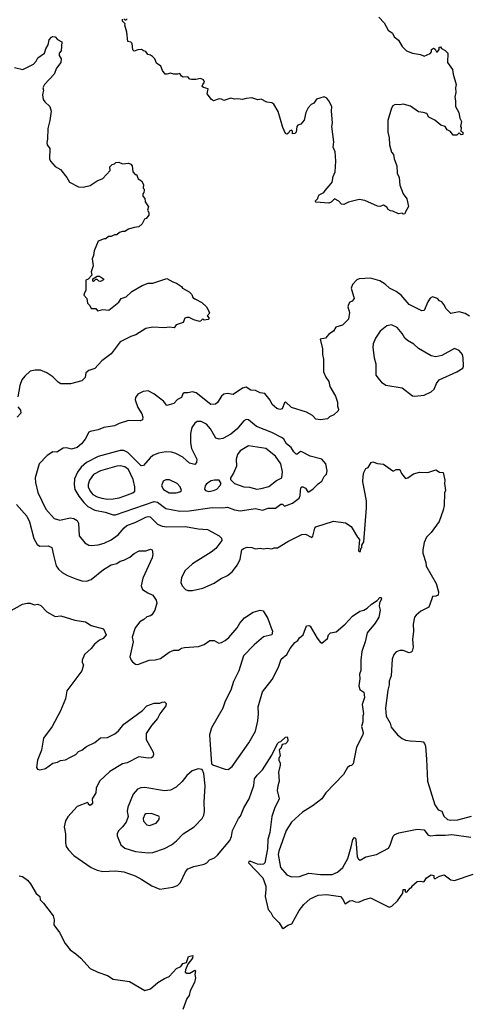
# Model space of a CAD drawing. Extents: x 1678759 to 1859541, y 384609 to 522867.
# Tile 141 of 256: x 1698441 to 1702294, y 499398 to 507862. Entities that reach past the tile are written whole.
import ezdxf

# ---------------------------------------------------------------- set-up
doc = ezdxf.new("R2010")
doc.units = 0

msp = doc.modelspace()

# ---------------------------------------------------------------- linework, layer by layer
at = {"layer": '0CON20XD'}
for points in [[(1701525, 507882.5), (1701570, 507835), (1701605, 507772.5), (1701643.3, 507745), (1701656.7, 507715), (1701695, 507686.7), (1701725, 507632.5), (1701762.5, 507595), (1701815, 507573.3), (1701881.7, 507561.7), (1701915, 507547.5), (1701965, 507572.5), (1701977.5, 507585), (1701977.5, 507605), (1701995, 507616.7), (1702009.3, 507609.3), (1702020, 507585), (1702030, 507585), (1702042.5, 507605), (1702042.5, 507625), (1702055, 507627.5), (1702063.3, 507613.3), (1702095, 507597.5), (1702117.5, 507575), (1702113.9, 507493.9), (1702158.8, 507435), (1702163.8, 507395), (1702188.8, 507305), (1702183.8, 507275), (1702186.7, 507235), (1702176.7, 507195), (1702183.8, 507165), (1702183.3, 507115), (1702213.6, 507063.6), (1702221.2, 507015), (1702236.4, 506986.4), (1702227.5, 506945), (1702232.5, 506935), (1702230, 506905), (1702247.5, 506895), (1702247.5, 506875), (1702233, 506873), (1702215, 506890), (1702195, 506870), (1702165, 506870), (1702141.7, 506901.7), (1702113.3, 506915), (1702095, 506943.3), (1702056.4, 506956.4), (1702005, 506998.8), (1701955, 507023.3), (1701936.1, 507056.1), (1701906.7, 507063.3), (1701865, 507070), (1701797.7, 507117.7), (1701735, 507136.7), (1701705, 507130), (1701665, 507132.5), (1701645, 507120), (1701635, 507100), (1701602, 506995), (1701603.9, 506896.1), (1701614, 506845), (1701616.2, 506785), (1701634.1, 506724.1), (1701651.7, 506701.7), (1701656.7, 506665), (1701680, 506605), (1701683.9, 506543.9), (1701698.8, 506505), (1701705, 506440), (1701734.3, 506364.3), (1701765, 506322.5), (1701780, 506255), (1701750, 506205), (1701748.3, 506191.7), (1701735, 506190), (1701725, 506197.5), (1701693.6, 506193.6), (1701645, 506216.7), (1701625, 506217.5), (1701605, 506230), (1701595, 506250), (1701566.4, 506266.4), (1701535, 506257.5), (1701515, 506260), (1701405, 506308.8), (1701355, 506316.2), (1701265, 506292.5), (1701225, 506272.5), (1701205, 506277.5), (1701183, 506303), (1701145, 506322.5), (1701115, 506292.5), (1701095, 506283.3), (1700985, 506292.5), (1700980, 506295), (1700982.5, 506305), (1701002.5, 506325), (1701005, 506340), (1701013.9, 506356.1), (1701052.5, 506375), (1701063.3, 506395), (1701115, 506452.5), (1701123.9, 506466.1), (1701134, 506515), (1701150, 506555), (1701156, 506645), (1701148.8, 506725), (1701133.6, 506766.4), (1701137.7, 506812.3), (1701121.2, 506945), (1701126, 506975), (1701118, 507075), (1701121.2, 507115), (1701096.7, 507165), (1701077.7, 507187.7), (1701055, 507200), (1700991.2, 507178.8), (1700965.9, 507144.1), (1700945, 507133.3), (1700917.5, 507105), (1700897.5, 507065), (1700885, 506997.5), (1700855.8, 506964.2), (1700830, 506955), (1700820, 506945), (1700816.4, 506893.6), (1700805, 506882.5), (1700785, 506880), (1700782.5, 506905), (1700775, 506912.5), (1700757.5, 506905), (1700750, 506885), (1700735, 506877.5), (1700723.9, 506883.9), (1700700, 506935), (1700661.7, 507071.7), (1700622.5, 507135), (1700605.9, 507145.9), (1700564.2, 507154.2), (1700515, 507177.5), (1700485, 507173.8), (1700435, 507190), (1700385, 507183.3), (1700355, 507176.2), (1700315, 507182.5), (1700285, 507177.5), (1700255, 507186.7), (1700195, 507167.5), (1700175, 507180), (1700155, 507182), (1700105, 507163.3), (1700087.5, 507175), (1700050, 507225), (1700058.3, 507268.3), (1700018.3, 507278.3), (1700008.3, 507288.3), (1700012.5, 507305), (1700027.5, 507325), (1700020, 507345), (1699995, 507357.5), (1699955, 507347.5), (1699915, 507346.7), (1699901.7, 507351.7), (1699885, 507370), (1699845, 507367.5), (1699830, 507375), (1699815, 507400), (1699795, 507392.5), (1699765, 507392.5), (1699735, 507402.5), (1699705, 507392.5), (1699690, 507395), (1699666.4, 507426.4), (1699653, 507463), (1699617, 507487), (1699602.5, 507525), (1699582.5, 507545), (1699565, 507556.7), (1699541.7, 507561.7), (1699525, 507587.5), (1699503, 507593), (1699486.4, 507606.4), (1699455, 507602.5), (1699425, 507590), (1699413.6, 507603.6), (1699407, 507657), (1699395, 507670), (1699370, 507675), (1699360, 507755), (1699342.5, 507815), (1699347.5, 507827.5), (1699325, 507850), (1699323, 507867)], [(1699335, 507870), (1699345, 507860), (1699355, 507860), (1699365, 507870)], [(1698395, 507450), (1698467.5, 507435), (1698559.1, 507480.9), (1698583.3, 507505), (1698596.7, 507535), (1698652.5, 507575), (1698665, 507610), (1698686.7, 507645), (1698695, 507690), (1698715, 507712.5), (1698725, 507717.5), (1698745, 507713.3), (1698765, 507692.5), (1698802.5, 507672.5), (1698797.5, 507595), (1698780, 507575), (1698780, 507555), (1698796.7, 507525), (1698793.3, 507495), (1698756.7, 507445), (1698736.8, 507393.2), (1698652.5, 507305), (1698640, 507275), (1698646.7, 507255), (1698636.2, 507215), (1698643.3, 507176.7), (1698656.1, 507156.1), (1698700, 507115), (1698710, 507075), (1698700, 506995), (1698682.3, 506927.7), (1698680, 506835), (1698673.8, 506805), (1698676.2, 506785), (1698698.8, 506755), (1698696.7, 506665), (1698706.7, 506645), (1698745, 506600), (1698790, 506575), (1698846.2, 506505), (1698870, 506465), (1698945, 506426.2), (1698985, 506421.2), (1699045, 506436), (1699105, 506476), (1699155, 506496.7), (1699216.7, 506565), (1699215, 506597.5), (1699235, 506617.5), (1699255, 506622.5), (1699266.4, 506633.6), (1699293.6, 506636.4), (1699325, 506623.3), (1699375, 506627.5), (1699395, 506620), (1699407, 506607), (1699413, 506553), (1699431.7, 506531.7), (1699445, 506530), (1699457.5, 506495), (1699487.7, 506477.7), (1699503.3, 506445), (1699500, 506415), (1699510, 506405), (1699510, 506395), (1699506.7, 506375), (1699497.5, 506365), (1699497.5, 506345), (1699516.1, 506326.1), (1699517.5, 506295), (1699546.4, 506253.6), (1699537.5, 506225), (1699550, 506205), (1699549.3, 506180.7), (1699528.3, 506151.7), (1699514.1, 506145.9), (1699493, 506107), (1699465, 506080), (1699425, 506076.7), (1699375, 506062.5), (1699345, 506042.5), (1699325, 506042.5), (1699298.3, 506031.7), (1699275, 506013.3), (1699255, 506012.5), (1699225, 505997.5), (1699203, 505997), (1699181.7, 505978.3), (1699165, 505977.5), (1699115, 505957.5), (1699081.2, 505875), (1699076, 505834), (1699063.8, 505805), (1699071.2, 505745), (1699053.3, 505695), (1699060, 505665), (1699029.3, 505630.7), (1699008.3, 505621.7), (1699010, 505535), (1698996.7, 505515), (1698992.5, 505495), (1699017.5, 505465), (1699022.5, 505425), (1699042.5, 505405), (1699055, 505380), (1699095, 505380), (1699108.3, 505358.3), (1699155, 505370), (1699205, 505366.2), (1699293.3, 505435), (1699312.5, 505465), (1699355, 505480), (1699404.2, 505525.8), (1699493, 505577), (1699545, 505596), (1699585, 505596.7), (1699705, 505636.2), (1699755, 505608.8), (1699788.3, 505598.3), (1699829.3, 505569.3), (1699840, 505555), (1699895, 505522.5), (1699918.3, 505498.3), (1699927.5, 505475), (1699949.5, 505459.5), (1700005, 505431.2), (1700045, 505392.5), (1700070, 505345), (1700065, 505330), (1700050, 505315), (1700067.5, 505295), (1700060, 505285), (1700025, 505280), (1700015, 505290), (1699995, 505270), (1699985, 505267.5), (1699935, 505282.5), (1699895, 505302.5), (1699877, 505303), (1699860, 505295), (1699845, 505260), (1699785, 505237.5), (1699767, 505213), (1699725, 505218.8), (1699684, 505214), (1699585, 505220), (1699525, 505206.2), (1699438.3, 505151.7), (1699395, 505137.5), (1699305, 505092), (1699225, 504990), (1699145, 504930), (1699085.6, 504864.4), (1699035, 504846.2), (1699010, 504825), (1699002.5, 504785), (1698975, 504756.2), (1698878.3, 504731.7), (1698795, 504731.2), (1698770, 504745), (1698725, 504793.3), (1698675, 504826.7), (1698619.1, 504849.1), (1698575, 504850.6), (1698530.7, 504839.3), (1698485, 504798.8), (1698460, 504765), (1698443.1, 504716.9), (1698425, 504620)], [(1699135, 505612.5), (1699120, 505615), (1699105, 505630), (1699091.7, 505628.3), (1699075, 505612.5), (1699070, 505615), (1699070, 505635), (1699105, 505657.5), (1699125, 505656.7), (1699160, 505635), (1699160, 505625), (1699135, 505612.5)], [(1702305, 505313.8), (1702267.5, 505335), (1702215, 505350), (1702142.5, 505335), (1702103.3, 505375), (1702084.1, 505414.1), (1702065.9, 505435.9), (1702047.5, 505445), (1702030, 505465), (1701985, 505480), (1701965, 505467.5), (1701945, 505437.5), (1701915, 505362.5), (1701895, 505358.8), (1701785, 505412.5), (1701716, 505495), (1701675.4, 505525.4), (1701618, 505555), (1701579.2, 505589.2), (1701535, 505616.9), (1701455, 505641.4), (1701356.4, 505633.6), (1701337.5, 505625), (1701300, 505585), (1701286.7, 505555), (1701313.3, 505465), (1701295, 505442.5), (1701275, 505432.5), (1701263.8, 505415), (1701260, 505395), (1701273.3, 505345), (1701263.6, 505286.4), (1701213.6, 505236.4), (1701155, 505217.5), (1701136.4, 505183.6), (1701095, 505158.8), (1701066.8, 505123.2), (1701022.5, 505115), (1701041.7, 505031.7), (1701040.8, 504985), (1701050, 504945), (1701050, 504835), (1701068.8, 504788.8), (1701095, 504752.5), (1701105, 504707.5), (1701153.3, 504625), (1701170, 504575), (1701169.3, 504539.3), (1701177.5, 504515), (1701175, 504500), (1701140, 504465), (1701101.7, 504448.3), (1701085, 504430), (1701025, 504423.3), (1700985, 504427.5), (1700955, 504460), (1700905, 504488.8), (1700775, 504527.5), (1700725, 504576.7), (1700715, 504567.5), (1700695, 504516.7), (1700675, 504510), (1700648.3, 504518.3), (1700610, 504555), (1700592.1, 504592.1), (1700545, 504648), (1700507.5, 504655), (1700465, 504673.3), (1700425, 504677.5), (1700385, 504702.5), (1700354.3, 504695.7), (1700275, 504640.8), (1700225, 504648), (1700195, 504643.8), (1700175, 504626.7), (1700138.6, 504571.4)], [(1701835, 504626.7), (1701915, 504633.8), (1701975.7, 504664.3), (1702000, 504685), (1702020, 504735), (1702044.2, 504765.8), (1702195, 504833.8), (1702247.5, 504865), (1702253.8, 504885), (1702250.6, 504955), (1702243.1, 504985), (1702215, 505017.5), (1702175, 505034.2), (1702065, 504975.7), (1702015, 504964.3), (1701975, 504971.4), (1701865.5, 505035.5), (1701825, 505071.4), (1701772.5, 505105), (1701749.2, 505125), (1701725.8, 505165), (1701684, 505215), (1701635, 505240), (1701595, 505228.9), (1701535.6, 505185), (1701497.3, 505125), (1701477.5, 505075), (1701474.4, 505045), (1701486.2, 504955), (1701500, 504905), (1701500, 504805), (1701527.7, 504767.7), (1701547.5, 504745), (1701585, 504721.2), (1701725, 504696), (1701815, 504630), (1701835, 504626.7)], [(1700138.6, 504571.4), (1700123.8, 504556.2), (1700082.5, 504555), (1699955.5, 504655.5), (1699925, 504664), (1699885, 504654), (1699852.5, 504655), (1699841.2, 504645), (1699831.2, 504615), (1699795, 504598), (1699765, 504562.5), (1699705, 504546.7), (1699675, 504583.3), (1699592.5, 504645), (1699545, 504671.2), (1699500, 504665), (1699456.1, 504643.9), (1699436.1, 504613.9), (1699432.5, 504595), (1699455, 504527.5), (1699488.8, 504475), (1699497.5, 504445), (1699495, 504422.5), (1699475, 504413.3), (1699375, 504416), (1699295, 504392), (1699255, 504371.2), (1699162.9, 504357.1), (1699115, 504336), (1699045, 504323.3), (1699033.3, 504315), (1699002.5, 504255), (1698971.2, 504215), (1698933.8, 504185), (1698885, 504168.8), (1698845, 504181.2), (1698815, 504178), (1698760, 504145), (1698725, 504146.2), (1698676.7, 504115), (1698609.2, 504045), (1698574.2, 503925), (1698575.6, 503885), (1698596.4, 503796.4), (1698664.7, 503654.7), (1698738, 503575), (1698785, 503560.6), (1698875, 503580.4), (1698905, 503574.5), (1698935, 503558), (1698945.7, 503535), (1698951.2, 503425), (1699000, 503365), (1699035, 503345.8), (1699055, 503342.5), (1699115, 503348.6), (1699165, 503363.1), (1699225, 503391.5), (1699286.4, 503433.6), (1699337.1, 503495), (1699361.9, 503515), (1699438.3, 503541.7), (1699525, 503585.4), (1699545, 503590.8), (1699562.7, 503587.3), (1699625, 503525.5), (1699665, 503507.7), (1699705, 503501.8), (1699865, 503505.4), (1699975, 503484.5), (1700055, 503479.4), (1700155, 503425.8), (1700174, 503405), (1700176.2, 503385), (1700125, 503317.5), (1700085, 503285.6), (1699924.6, 503185.4), (1699859.2, 503125), (1699829.2, 503065), (1699824.3, 503025), (1699836, 502995), (1699865, 502963.8), (1699885, 502956.2), (1699925, 502955.8), (1700015, 502975.7), (1700112.4, 503017.6), (1700165.6, 503054.4), (1700226.2, 503085), (1700265, 503116), (1700311.4, 503175), (1700332.9, 503225), (1700347.5, 503305), (1700362.3, 503317.7), (1700395, 503326.7), (1700435, 503323.8), (1700465, 503314.2), (1700505, 503318), (1700533.6, 503313.6), (1700565, 503319.2), (1700605, 503314), (1700625, 503322), (1700655, 503320.8), (1700743.6, 503376.4), (1700865, 503438), (1700895, 503439.2), (1700949.4, 503410.6), (1700957.9, 503422.1), (1700975, 503491.2), (1700985, 503503.8), (1701135, 503551.2), (1701238, 503538), (1701287.5, 503505), (1701343, 503413), (1701360, 503395), (1701350, 503295), (1701355, 503290), (1701368.3, 503291.7), (1701370, 503315), (1701380, 503325), (1701380, 503345), (1701397.5, 503375), (1701420, 503665), (1701418.8, 503725), (1701388.3, 503888.3), (1701392, 503938), (1701395, 503970), (1701413.3, 504005), (1701435, 504012.5), (1701460, 504055), (1701475, 504060.8), (1701515, 504047.5), (1701565, 504042.5), (1701645, 503982.5), (1701655, 503982.5), (1701675, 503996.7), (1701705, 503996.7), (1701720.3, 503960.3), (1701755, 503917.5), (1701775, 503922.5), (1701822.3, 503957.7), (1701875, 503973.8), (1701945, 503970), (1702015, 503992), (1702045, 503973.8), (1702078.8, 503968.8), (1702091.2, 503905), (1702088, 503875), (1702096.7, 503815), (1702090, 503795), (1702086.4, 503686.4), (1702078, 503645), (1702042.3, 503547.7), (1701974, 503455), (1701935, 503413.3), (1701915, 503367.5), (1701902.9, 503305), (1701904.2, 503275), (1701928.8, 503195), (1701931.2, 503165), (1702018.8, 503015), (1702038.8, 502945), (1702033.9, 502916.1), (1702015, 502906.2), (1701985, 502903.3), (1701979.2, 502885), (1701955, 502813.3), (1701885, 502778.6), (1701845, 502744.4), (1701831.8, 502725), (1701820.8, 502665), (1701822.9, 502605), (1701815.3, 502535), (1701820.7, 502469.3), (1701812, 502435), (1701804.3, 502425.7), (1701785, 502420.6), (1701735, 502438.5), (1701705, 502438.8), (1701672.8, 502427.2), (1701654.5, 502405), (1701640.9, 502365), (1701632.4, 502222.4), (1701614.6, 502175), (1701614.5, 502145), (1701602.4, 502097.6), (1701582.2, 501945), (1701587.5, 501875), (1701621.2, 501815), (1701631.7, 501781.7), (1701685.8, 501715.8), (1701724.3, 501684.3), (1701755, 501670), (1701795, 501662), (1701887.7, 501657.7), (1701905, 501653.8), (1701918.8, 501638.8), (1701927.3, 501617.3), (1701934.4, 501505), (1701944.5, 501315), (1702005, 501112.9), (1702035, 501070.8), (1702065, 501057.1), (1702084.8, 501014.8), (1702115, 500987.5), (1702145, 500980.9), (1702202.5, 500985), (1702320, 501015)], [(1698423.8, 504535), (1698448, 504505), (1698450.7, 504479.3), (1698420, 504445)], [(1699265, 503604.5), (1699595, 503721.4), (1699625, 503714.7), (1699695, 503660.4), (1699815, 503636.1), (1699895, 503640.3), (1700095, 503668.5), (1700185, 503665.5), (1700225, 503670.5), (1700285, 503649.5), (1700335, 503640.6), (1700465, 503660.8), (1700525, 503646.7), (1700575, 503664.2), (1700636.4, 503663.6), (1700685, 503697.5), (1700697.1, 503697.1), (1700715, 503678.8), (1700783.4, 503706.6), (1700840.7, 503749.3), (1700848.9, 503771.1), (1700851.1, 503808.9), (1700855, 503836.7), (1700865, 503846.2), (1700873.9, 503846.1), (1700894, 503835), (1700914.4, 503804.4), (1700925, 503804), (1700961.7, 503828.3), (1701005, 503873.3), (1701036.7, 503895), (1701055.9, 503934.1), (1701075.7, 503954.3), (1701082.9, 503985), (1701069.2, 504045), (1701035.5, 504085.5), (1700935, 504110.8), (1700865, 504148.6), (1700851.3, 504148.7), (1700825, 504126.7), (1700815, 504126.7), (1700795, 504146.2), (1700771.1, 504185), (1700732.5, 504215), (1700709.4, 504255), (1700695, 504268.1), (1700605, 504314.6), (1700473.8, 504363.8), (1700405, 504423.3), (1700385, 504423.8), (1700366.7, 504413.3), (1700305, 504341.6), (1700255, 504299.3), (1700185, 504262.9), (1700155, 504257.5), (1700125, 504265.6), (1700078.7, 504345), (1700045.4, 504385), (1699998.8, 504408.8), (1699965, 504408.8), (1699945.3, 504394.7), (1699919.6, 504355), (1699906.9, 504305), (1699907.5, 504225), (1699915.5, 504175.5), (1699962.9, 504085), (1699958.6, 504055), (1699945, 504038), (1699899.1, 504049.1), (1699842.1, 504102.1), (1699782.7, 504132.7), (1699745, 504145.4), (1699695, 504146.4), (1699633.7, 504136.3), (1699585, 504114.4), (1699560, 504095), (1699505, 504030.8), (1699485, 504027.1), (1699370.6, 504140.6), (1699335, 504158.5), (1699305, 504159.6), (1699115, 504106.8), (1699015, 504054.6), (1698969.1, 504015), (1698938.1, 503971.9), (1698911.8, 503915), (1698907.8, 503867.8), (1698914.7, 503824.7), (1698948.2, 503765), (1698990.8, 503710.8), (1699025, 503678.2), (1699086.4, 503646.4), (1699175, 503628), (1699245, 503604.6), (1699265, 503604.5)], [(1700477.6, 503827.6), (1700515, 503833.2), (1700580.4, 503849.6), (1700645, 503899.5), (1700692.5, 503925), (1700698.8, 503975), (1700683.6, 504043.6), (1700639.1, 504109.1), (1700555, 504176.9), (1700405, 504198.2), (1700335, 504155.6), (1700310, 504125), (1700299.4, 504085), (1700301.4, 504025), (1700276.7, 503963.3), (1700250, 503925), (1700250, 503910), (1700285, 503875.8), (1700365, 503847.8), (1700415, 503843.6), (1700477.6, 503827.6)], [(1699195, 503741.4), (1699245, 503744.1), (1699295, 503751.2), (1699345, 503768.4), (1699412, 503795), (1699429.5, 503810.5), (1699430.8, 503845), (1699415, 503908.1), (1699375.5, 503995.5), (1699345, 504017.8), (1699305, 504025.8), (1699275, 504024.7), (1699136.1, 503983.9), (1699075, 503951.8), (1699040.3, 503905), (1699027.7, 503865), (1699029.8, 503845), (1699045, 503808.5), (1699070.2, 503780.2), (1699105, 503760), (1699145, 503748.1), (1699195, 503741.4)], [(1699785, 503794.5), (1699815, 503802), (1699830, 503815), (1699818.8, 503845), (1699794, 503875), (1699727.2, 503907.2), (1699695, 503905.5), (1699674.3, 503895), (1699659.1, 503855), (1699675, 503824.4), (1699725, 503794.6), (1699785, 503794.5)], [(1700065.7, 503805.7), (1700105, 503814.4), (1700135, 503827.5), (1700160.8, 503855), (1700170, 503875), (1700155, 503903.3), (1700115, 503904.3), (1700085, 503896.9), (1700046.6, 503873.4), (1700032.9, 503855), (1700028.8, 503825), (1700036.7, 503815), (1700065.7, 503805.7)], [(1698412.9, 503695), (1698503.3, 503593.3), (1698524.7, 503544.7), (1698561.7, 503401.7), (1698590.3, 503350.3), (1698615, 503336), (1698685, 503339.2), (1698716.1, 503326.1), (1698732.4, 503257.6), (1698755, 503166.2), (1698775, 503137.5), (1698805, 503110.8), (1698850, 503085), (1698924.3, 503054.3), (1698975, 503037.5), (1699015, 503035.8), (1699055, 503049.4), (1699160, 503135), (1699225, 503175.5), (1699275, 503188.1), (1699305, 503208.6), (1699335, 503217.1), (1699387, 503243), (1699425, 503274.3), (1699467.5, 503295), (1699525, 503296), (1699565, 503310), (1699577.5, 503305), (1699583.8, 503265), (1699577.5, 503235), (1699499.1, 503060.9), (1699484, 502995), (1699496.7, 502965), (1699540, 502935), (1699585.5, 502915.5), (1699613.4, 502873.4), (1699620, 502845), (1699602.5, 502785), (1699575, 502746.2), (1699565, 502736.7), (1699531.7, 502728.3), (1699506.2, 502705), (1699471.2, 502685), (1699431.2, 502635), (1699406, 502555), (1699414, 502515), (1699386.7, 502385), (1699397.5, 502355), (1699410.7, 502340.7), (1699435, 502322.5), (1699455, 502320), (1699553, 502357), (1699605, 502360), (1699648.8, 502371.2), (1699725, 502423.8), (1699765, 502441.2), (1699805, 502443.3), (1699830.9, 502459.1), (1699855, 502464.2), (1699977, 502473), (1700025, 502492), (1700073.9, 502526.1), (1700110, 502525), (1700152.3, 502502.3), (1700175, 502507.5), (1700205, 502524.2), (1700237.4, 502552.6), (1700308.6, 502635), (1700330.8, 502675), (1700370.5, 502719.5), (1700445, 502770), (1700506.2, 502786.2), (1700531.7, 502781.7), (1700572.5, 502715), (1700600, 502635), (1700613.3, 502605), (1700607.5, 502575), (1700535, 502556.7), (1700455, 502488.6), (1700362.2, 502395), (1700323.5, 502265), (1700276.9, 502173.1), (1700255, 502098.8), (1700205.7, 502005), (1700185.8, 501945), (1700088, 501775), (1700072, 501715), (1700087.5, 501465), (1700105, 501452.5), (1700205, 501419.2), (1700232.3, 501417.7), (1700265, 501441.2), (1700409.2, 501645)], [(1698347.3, 502772.7), (1698463.6, 502836.4), (1698505, 502846.7), (1698530, 502845), (1698565, 502831.2), (1698597.7, 502837.7), (1698622.5, 502825), (1698672.7, 502772.7), (1698745, 502731.2), (1698795, 502738.8), (1698915, 502701.2), (1699006.4, 502686.4), (1699055, 502654), (1699160, 502625), (1699182.5, 502575), (1699156.8, 502543.2), (1699125, 502528), (1699083.8, 502495), (1699053.9, 502456.1), (1698997.5, 502405), (1698977.5, 502355), (1698977.5, 502335), (1698990, 502315), (1698973.9, 502266.1), (1698845, 502092.5), (1698833.3, 502025), (1698790.2, 501919.8), (1698718.9, 501785), (1698644.4, 501685), (1698626.8, 501583.2), (1698593.7, 501496.3), (1698586.2, 501435), (1698595, 501420), (1698615, 501413.3), (1698662.5, 501425), (1698725, 501470), (1698765, 501480), (1698790, 501495), (1698835, 501498.8), (1698877.4, 501522.6), (1698922.5, 501545), (1698945, 501572.5), (1698975, 501583.8), (1699016, 501615), (1699085, 501650), (1699135, 501690), (1699195, 501692.9), (1699256.7, 501723.3), (1699290, 501750), (1699335, 501805.6), (1699495.6, 501924.4), (1699532.5, 501965), (1699595, 501985.8), (1699643, 501987), (1699665, 501996.7), (1699685, 501997.5), (1699697.5, 501985), (1699695, 501962.5), (1699645.5, 501894.5), (1699625.4, 501854.6), (1699573.1, 501795), (1699527.1, 501725), (1699526.2, 501675), (1699586.7, 501565), (1699591.2, 501545), (1699584.1, 501525.9), (1699572.3, 501517.7), (1699545, 501514), (1699465, 501526.2), (1699365, 501473.1), (1699325, 501464.2), (1699215, 501398.5), (1699125, 501316.4), (1699096.9, 501255), (1699093.8, 501215), (1699062.5, 501165), (1699067, 501127), (1699057.5, 501115), (1699045, 501107.5), (1699032.5, 501115), (1699032.5, 501125), (1699022.5, 501132.5), (1698935, 501097.8), (1698855, 501010), (1698833.9, 500975), (1698823.1, 500923.1), (1698833.8, 500865), (1698834, 500785), (1698841.2, 500755), (1698858.8, 500725), (1698905, 500677.5), (1699055, 500574.4), (1699105, 500551.5), (1699155, 500540.5), (1699265, 500546.2), (1699335, 500537.7), (1699431.9, 500501.9), (1699490.7, 500470.7), (1699575, 500416.7), (1699645, 500387.5), (1699755, 500406.2), (1699795, 500420), (1699823.3, 500445), (1699864.3, 500535.7), (1699885.9, 500564.1), (1699935, 500583.8), (1700025.9, 500604.1), (1700046.7, 500615), (1700071.1, 500638.9), (1700112.6, 500657.4), (1700139.1, 500680.9), (1700246, 500805), (1700260.6, 500839.4), (1700267.5, 500892.5), (1700318.8, 500995), (1700336.2, 501015), (1700365, 501086.2), (1700412.2, 501165), (1700451.2, 501278.8), (1700458.6, 501335), (1700481.2, 501368.8), (1700526, 501415), (1700605, 501541.2), (1700655, 501641.4), (1700665, 501651.4), (1700685, 501656.7), (1700724.6, 501695.4), (1700737.3, 501697.3), (1700742, 501692), (1700743.5, 501665), (1700738, 501652), (1700722.4, 501637.6), (1700695, 501631.2), (1700683.3, 501596.7), (1700670, 501585), (1700677.5, 501535), (1700667.5, 501515), (1700667.5, 501495), (1700677.5, 501475), (1700677.5, 501455), (1700663.8, 501395), (1700668.8, 501315), (1700656.7, 501275), (1700653.3, 501235), (1700668, 501165), (1700628.9, 501081.1), (1700605, 501012.5), (1700588.5, 500875), (1700571.5, 500815), (1700567.9, 500735), (1700545, 500614.2), (1700535, 500602.9), (1700505, 500600.6), (1700483.3, 500603.3), (1700425, 500626.6), (1700410, 500625), (1700404.6, 500615.4), (1700529.7, 500485), (1700555.5, 500415), (1700554.4, 500385), (1700549.4, 500325), (1700574.3, 500214.3), (1700598.7, 500188.7), (1700615, 500153.8), (1700668.8, 500098.8), (1700695, 500056.7), (1700705, 500050), (1700742.3, 500077.7), (1700779.4, 500090.6), (1700840, 500205), (1700882.4, 500257.6), (1700935, 500305.5), (1701003.3, 500335), (1701075, 500342.9), (1701195, 500324.4), (1701214.2, 500304.2), (1701235, 500262.5), (1701275, 500288), (1701295, 500289.2), (1701325, 500278), (1701353.6, 500276.4), (1701395, 500296), (1701455, 500313.8), (1701615, 500233.3), (1701637.3, 500242.7), (1701685, 500287.5), (1701730, 500355), (1701733.8, 500385), (1701752.5, 500385), (1701750, 500365), (1701765, 500363.3), (1701793.9, 500396.1), (1701810, 500405), (1701810, 500415), (1701855, 500452.9), (1701885, 500457.1), (1701905, 500450), (1701915, 500452.5), (1701934.6, 500485.4), (1701975, 500511.2), (1701996.4, 500506.4), (1701997.5, 500485), (1702005, 500477.5), (1702045, 500500), (1702085, 500510), (1702145, 500468), (1702175, 500462.9), (1702334.1, 500515.9)], [(1700409.2, 501645), (1700465.6, 501745), (1700485.8, 501835), (1700492, 501895), (1700488.8, 501955), (1700526.2, 502085), (1700609.3, 502190.7), (1700664.2, 502295), (1700685.9, 502364.1), (1700735, 502403.8), (1700765, 502457.5), (1700805, 502508.8), (1700828.8, 502525), (1700845, 502548.8), (1700876.7, 502575), (1700905, 502652.5), (1700925, 502653.3), (1700935, 502647.5), (1700995, 502546.7), (1701025, 502507.5), (1701035, 502502.5), (1701085, 502543.3), (1701093.8, 502575), (1701108.8, 502591.2), (1701159.8, 502600.2), (1701235, 502666.2), (1701298, 502735), (1701362.4, 502777.6), (1701395, 502786), (1701425, 502804.3), (1701461.8, 502838.2), (1701511.3, 502868.7), (1701535, 502895.6), (1701543.9, 502893.9), (1701546.9, 502885), (1701530.8, 502845), (1701529.3, 502819.3), (1701536.7, 502785), (1701524.1, 502725.9), (1701494.3, 502675.7), (1701425, 502592.5), (1701408, 502515), (1701377.9, 502432.1), (1701370.6, 502355), (1701371.7, 502268.3), (1701358, 502235), (1701360.8, 502195), (1701354.2, 502135), (1701363, 502103), (1701395, 502080), (1701402.2, 502035), (1701381.4, 501975), (1701394.2, 501895.8), (1701387.5, 501875), (1701387.5, 501825), (1701377.3, 501785), (1701392.1, 501735), (1701388.5, 501715), (1701332.4, 501607.6), (1701304.1, 501465.9), (1701289.2, 501450.8), (1701275, 501449.2), (1701256.3, 501433.7), (1701222, 501375), (1701069.2, 501215), (1701035, 501164.3), (1700961.5, 501108.5), (1700869.4, 501050.6), (1700774.5, 500965), (1700728.8, 500891.2), (1700665, 500716), (1700659.3, 500685), (1700680, 500575), (1700735, 500510), (1700775, 500492.9), (1700845, 500497.5), (1700925, 500525.7), (1701025, 500514.4), (1701125, 500513.7), (1701171.5, 500535), (1701215.2, 500575), (1701258.4, 500651.6), (1701288.8, 500751.2), (1701301.1, 500815), (1701315, 500832.5), (1701325, 500826.7), (1701328.1, 500815), (1701340, 500665), (1701351.4, 500645), (1701365, 500638), (1701414.3, 500665.7), (1701505, 500685.6), (1701608.3, 500741.7), (1701622.8, 500767.2), (1701647.5, 500842.5), (1701661.7, 500858.3), (1701697.1, 500872.9), (1701855, 500904.3), (1701915, 500899.2), (1701945.6, 500855), (1701965, 500845.4), (1702015, 500852.5), (1702095, 500850.9), (1702153.2, 500856.8), (1702315, 500835.6)], [(1699545, 500700.9), (1699585, 500704.4), (1699685, 500736.7), (1699745, 500769.4), (1699786.6, 500803.4), (1699845.6, 500865), (1699939.2, 500925), (1700009.2, 500995), (1700023.1, 501025), (1700027.8, 501055), (1700025.5, 501135), (1700034.3, 501275), (1700023, 501383), (1700006.7, 501416.7), (1699975, 501422.5), (1699922.5, 501405), (1699875.8, 501364.2), (1699835, 501313.3), (1699785, 501266), (1699735, 501239.2), (1699685, 501232.2), (1699515, 501261.1), (1699481.3, 501258.7), (1699451.7, 501248.3), (1699416.6, 501203.4), (1699368.3, 501091.7), (1699364.6, 501055), (1699371.7, 501011.7), (1699356.4, 500965), (1699325, 500922.9), (1699290.2, 500889.8), (1699278.1, 500865), (1699277.1, 500845), (1699309.3, 500769.3), (1699345, 500741.1), (1699435, 500712.5), (1699545, 500700.9)], [(1699555, 500934), (1699613.8, 500955), (1699636.7, 500985), (1699641.2, 501005), (1699635, 501016.2), (1699568.8, 501038.8), (1699525, 501035.7), (1699515, 501029.2), (1699500.6, 500995), (1699503.2, 500973.2), (1699532.1, 500942.1), (1699555, 500934)], [(1698435, 500502.5), (1698465, 500496.2), (1698506.7, 500465), (1698534, 500435), (1698581.2, 500351.2), (1698613.3, 500325), (1698617.5, 500295), (1698645, 500267.5), (1698727.4, 500157.4), (1698738.1, 500125), (1698735, 500082.5), (1698783.1, 500015), (1698830.6, 499920.6), (1698875, 499866.5), (1698923.2, 499833.2), (1698965.3, 499795.3), (1699045.4, 499705.4), (1699113.1, 499673.1), (1699195, 499645.5), (1699245, 499615.7), (1699385, 499594.4), (1699515, 499516.2), (1699565, 499532.5), (1699626.7, 499585), (1699685, 499621.2), (1699725, 499636.7), (1699787.5, 499705), (1699825, 499724), (1699841.7, 499748.3), (1699873, 499757), (1699890.4, 499809.6), (1699927.7, 499817.7), (1699924.2, 499795), (1699886.1, 499743.9), (1699864.6, 499695.4), (1699862.5, 499675), (1699875, 499666.2), (1699903, 499667), (1699945, 499692.5), (1699950, 499685), (1699946, 499655), (1699951.4, 499625), (1699941.4, 499585), (1699906, 499515), (1699896.2, 499475), (1699877.5, 499447.5), (1699842.2, 499355)]]:
    msp.add_lwpolyline(points, dxfattribs=at)

doc.saveas('drawing.dxf')
